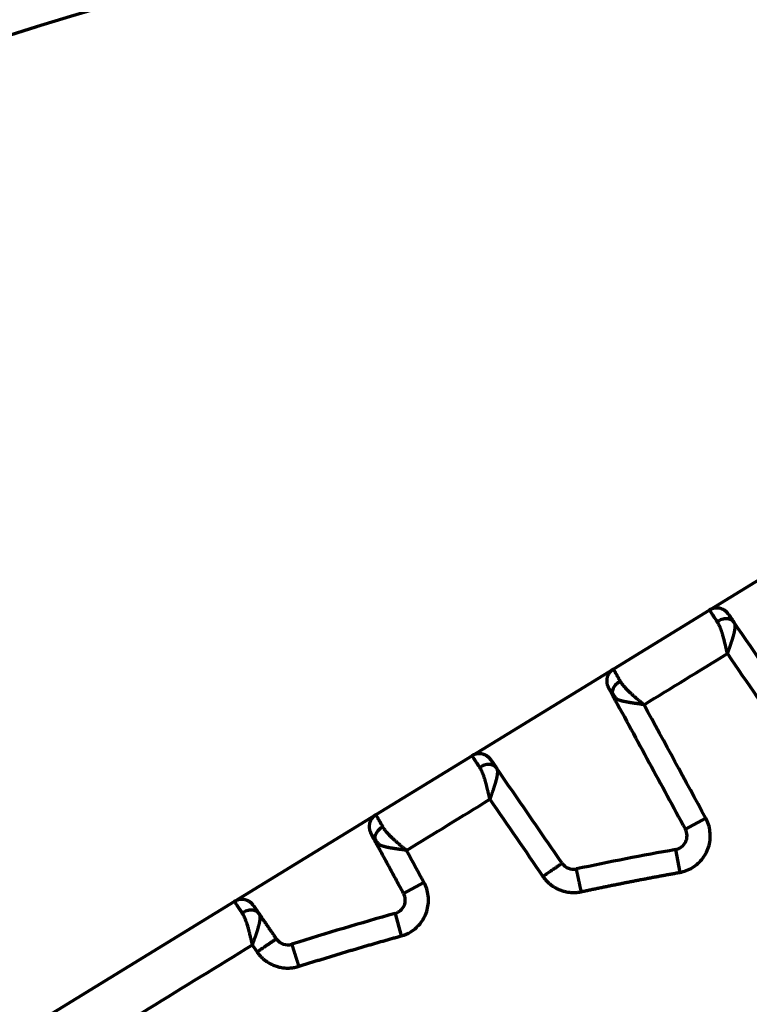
# Model space of a CAD drawing. Header units: millimetres. Extents: x -170 to 6906, y -2212 to 4257.
# Tile 119 of 256: x 4747 to 4763, y -1181 to -1159. Entities that reach past the tile are written whole.
import ezdxf

# ---------------------------------------------------------------- set-up
doc = ezdxf.new("R2010")
doc.units = ezdxf.units.MM
doc.layers.add('1', color=7, linetype='Continuous', true_color=0xffffff)

msp = doc.modelspace()

# ---------------------------------------------------------------- linework, layer by layer
at = {"color": 0, "lineweight": 18}
msp.add_arc((4772.638, -1241.784), 438.165, 198.70552, 161.36953, dxfattribs=at)
at = {"layer": '1', "color": 0, "linetype": 'Continuous', "lineweight": 70}
for p, q in [((4764.885, -1170.282), (4761.842, -1172.148)), ((4761.842, -1172.148), (4759.771, -1173.42)), ((4759.771, -1173.42), (4756.728, -1175.286)), ((4756.728, -1175.286), (4754.656, -1176.557)), ((4754.656, -1176.557), (4751.614, -1178.424)), ((4761.322, -1176.868), (4761.761, -1176.629)), ((4761.111, -1177.306), (4761.199, -1177.799)), ((4755.254, -1178.252), (4755.693, -1178.013)), ((4751.614, -1178.424), (4725.677, -1194.338)), ((4755.071, -1178.684), (4755.205, -1179.166))]:
    msp.add_line(p, q, dxfattribs=at)
for centre, radius, start, end in [((4772.638, -1241.784), 86, 47.14312, 175.23562), ((4761.058, -1177.011), 0.3, 280.1365, 28.5318), ((4772.638, -1241.784), 65.5, 100.13653, 102.03956), ((4758.913, -1177.431), 0.3, 214.5318, 282.0396), ((4754.99, -1178.395), 0.3, 285.5577, 28.5318), ((4772.638, -1241.784), 65.5, 105.55772, 107.58414), ((4752.76, -1179.059), 0.3, 214.5318, 287.5841)]:
    msp.add_arc(centre, radius, start, end, dxfattribs=at)
for points, weights in [([(4762.246, -1172.234), (4762.151, -1172.095), (4761.986, -1172.06), (4761.842, -1172.148)], [0.999999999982, 0.816916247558, 0.816916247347, 0.999999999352]), ([(4759.771, -1173.42), (4759.627, -1173.508), (4759.583, -1173.67), (4759.664, -1173.819)], [0.999999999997, 0.816916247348, 0.816916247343, 0.999999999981]), ([(4757.132, -1175.372), (4757.037, -1175.233), (4756.872, -1175.198), (4756.728, -1175.286)], [0.999999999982, 0.816916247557, 0.816916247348, 0.999999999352]), ([(4754.656, -1176.557), (4754.513, -1176.646), (4754.469, -1176.808), (4754.55, -1176.956)], [0.999999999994, 0.816916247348, 0.816916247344, 0.999999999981]), ([(4758.254, -1177.885), (4758.444, -1178.16), (4758.754, -1178.283), (4759.08, -1178.214)], [0.851405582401, 0.755725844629, 0.755725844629, 0.851405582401]), ([(4759.007, -1177.868), (4758.987, -1177.778), (4758.976, -1177.725), (4758.976, -1177.725)], [1, 0.901993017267, 0.852464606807, 0.851414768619]), ([(4759.08, -1178.214), (4759.052, -1178.079), (4759.026, -1177.958), (4759.007, -1177.868)], [0.851405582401, 0.852121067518, 0.901652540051, 1]), ([(4759.08, -1178.214), (4759.784, -1178.064), (4760.49, -1177.925), (4761.199, -1177.799)], [0.851405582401, 0.851327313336, 0.851327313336, 0.851405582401]), ([(4752.018, -1178.51), (4751.923, -1178.371), (4751.758, -1178.336), (4751.614, -1178.424)], [0.999999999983, 0.816916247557, 0.816916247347, 0.999999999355]), ([(4753.002, -1179.821), (4753.732, -1179.59), (4754.467, -1179.371), (4755.205, -1179.166)], [0.851405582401, 0.851316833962, 0.851316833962, 0.851405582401]), ([(4752.895, -1179.484), (4752.867, -1179.396), (4752.851, -1179.345), (4752.851, -1179.345)], [1, 0.901993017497, 0.852464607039, 0.851414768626]), ([(4753.002, -1179.821), (4752.96, -1179.689), (4752.923, -1179.572), (4752.895, -1179.484)], [0.851405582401, 0.852121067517, 0.90165254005, 1])]:
    msp.add_rational_spline(points, weights, degree=3, dxfattribs=at)
for points, degree, knots in [([(4762.009, -1172.398), (4762.006, -1172.395), (4762.002, -1172.389), (4761.996, -1172.379), (4761.99, -1172.37), (4761.983, -1172.361), (4761.978, -1172.352), (4761.972, -1172.343), (4761.966, -1172.334), (4761.96, -1172.326), (4761.955, -1172.318), (4761.95, -1172.31), (4761.944, -1172.302), (4761.939, -1172.294), (4761.934, -1172.287), (4761.929, -1172.279), (4761.925, -1172.272), (4761.92, -1172.265), (4761.916, -1172.259), (4761.911, -1172.252), (4761.907, -1172.246), (4761.903, -1172.24), (4761.899, -1172.234), (4761.895, -1172.228), (4761.892, -1172.223), (4761.888, -1172.217), (4761.885, -1172.212), (4761.882, -1172.207), (4761.878, -1172.203), (4761.875, -1172.198), (4761.873, -1172.194), (4761.87, -1172.19), (4761.867, -1172.186), (4761.865, -1172.182), (4761.862, -1172.179), (4761.86, -1172.175), (4761.858, -1172.172), (4761.856, -1172.169), (4761.854, -1172.167), (4761.853, -1172.164), (4761.851, -1172.162), (4761.85, -1172.16), (4761.848, -1172.158), (4761.847, -1172.156), (4761.846, -1172.154), (4761.845, -1172.153), (4761.844, -1172.152), (4761.844, -1172.151), (4761.843, -1172.15), (4761.843, -1172.149), (4761.842, -1172.149), (4761.842, -1172.148), (4761.842, -1172.148), (4761.842, -1172.148)], 3, [0, 0, 0, 0, 0.020739, 0.041434, 0.062086, 0.082694, 0.103258, 0.123779, 0.144256, 0.164689, 0.185079, 0.205425, 0.225728, 0.245987, 0.266202, 0.286374, 0.306502, 0.326587, 0.346628, 0.366625, 0.386579, 0.406489, 0.426356, 0.446179, 0.465959, 0.485695, 0.505387, 0.525036, 0.544642, 0.564204, 0.583722, 0.603197, 0.622629, 0.642017, 0.661361, 0.680662, 0.699919, 0.719133, 0.738304, 0.757431, 0.776514, 0.795555, 0.814551, 0.833504, 0.852414, 0.87128, 0.890103, 0.908883, 0.927619, 0.946311, 0.964961, 0.983566, 1, 1, 1, 1]), ([(4762.366, -1172.407), (4762.359, -1172.397), (4762.342, -1172.378), (4762.307, -1172.355), (4762.264, -1172.34), (4762.214, -1172.333), (4762.16, -1172.337), (4762.088, -1172.355), (4762.038, -1172.38), (4762.009, -1172.398)], 3, [0, 0, 0, 0, 0.125097, 0.250206, 0.375315, 0.500425, 0.625534, 0.750643, 1, 1, 1, 1]), ([(4762.226, -1173.086), (4762.225, -1173.081), (4762.223, -1173.071), (4762.219, -1173.056), (4762.216, -1173.04), (4762.213, -1173.025), (4762.209, -1173.01), (4762.206, -1172.995), (4762.203, -1172.98), (4762.199, -1172.965), (4762.196, -1172.951), (4762.192, -1172.936), (4762.189, -1172.922), (4762.185, -1172.907), (4762.182, -1172.893), (4762.178, -1172.879), (4762.175, -1172.865), (4762.172, -1172.851), (4762.168, -1172.837), (4762.164, -1172.824), (4762.161, -1172.81), (4762.157, -1172.797), (4762.154, -1172.784), (4762.15, -1172.771), (4762.147, -1172.758), (4762.143, -1172.745), (4762.14, -1172.732), (4762.136, -1172.719), (4762.133, -1172.707), (4762.129, -1172.695), (4762.124, -1172.677), (4762.118, -1172.656), (4762.11, -1172.63), (4762.101, -1172.604), (4762.093, -1172.58), (4762.084, -1172.556), (4762.075, -1172.534), (4762.066, -1172.512), (4762.057, -1172.491), (4762.048, -1172.471), (4762.038, -1172.451), (4762.028, -1172.433), (4762.019, -1172.415), (4762.012, -1172.404), (4762.009, -1172.398)], 3, [0, 0, 0, 0, 0.019759, 0.039422, 0.058989, 0.078461, 0.097836, 0.117116, 0.136301, 0.155391, 0.174386, 0.193286, 0.212091, 0.230802, 0.249419, 0.267942, 0.286372, 0.304707, 0.32295, 0.341099, 0.359156, 0.37712, 0.394991, 0.41277, 0.430457, 0.448053, 0.465557, 0.48297, 0.500291, 0.517522, 0.534663, 0.572858, 0.610609, 0.647927, 0.684825, 0.721312, 0.757402, 0.793107, 0.82844, 0.863413, 0.898042, 0.932339, 0.96632, 1, 1, 1, 1]), ([(4762.366, -1172.407), (4762.366, -1172.409), (4762.368, -1172.411), (4762.371, -1172.416), (4762.373, -1172.42), (4762.375, -1172.425), (4762.377, -1172.43), (4762.379, -1172.435), (4762.38, -1172.44), (4762.382, -1172.446), (4762.383, -1172.452), (4762.384, -1172.458), (4762.385, -1172.465), (4762.386, -1172.472), (4762.387, -1172.479), (4762.387, -1172.486), (4762.387, -1172.494), (4762.387, -1172.502), (4762.387, -1172.51), (4762.387, -1172.519), (4762.386, -1172.528), (4762.386, -1172.537), (4762.385, -1172.546), (4762.383, -1172.556), (4762.382, -1172.566), (4762.381, -1172.576), (4762.379, -1172.587), (4762.377, -1172.598), (4762.375, -1172.609), (4762.372, -1172.62), (4762.37, -1172.632), (4762.367, -1172.644), (4762.364, -1172.656), (4762.361, -1172.669), (4762.357, -1172.682), (4762.354, -1172.695), (4762.35, -1172.708), (4762.346, -1172.722), (4762.342, -1172.736), (4762.338, -1172.75), (4762.334, -1172.765), (4762.329, -1172.78), (4762.324, -1172.795), (4762.319, -1172.81), (4762.314, -1172.826), (4762.309, -1172.842), (4762.304, -1172.858), (4762.298, -1172.874), (4762.293, -1172.891), (4762.287, -1172.907), (4762.281, -1172.924), (4762.275, -1172.942), (4762.269, -1172.959), (4762.263, -1172.977), (4762.257, -1172.995), (4762.251, -1173.013), (4762.245, -1173.031), (4762.238, -1173.049), (4762.232, -1173.068), (4762.228, -1173.08), (4762.226, -1173.086)], 3, [0, 0, 0, 0, 0.013275, 0.026681, 0.040218, 0.053888, 0.06769, 0.081625, 0.095695, 0.109898, 0.124236, 0.13871, 0.15332, 0.168065, 0.182948, 0.197968, 0.213126, 0.228422, 0.243856, 0.25943, 0.275143, 0.290995, 0.306988, 0.323122, 0.339396, 0.355812, 0.372369, 0.389068, 0.405909, 0.422893, 0.44002, 0.45729, 0.474703, 0.49226, 0.509962, 0.527807, 0.545797, 0.563932, 0.582212, 0.600637, 0.619208, 0.637925, 0.656788, 0.675797, 0.694953, 0.714255, 0.733704, 0.7533, 0.773044, 0.792935, 0.812974, 0.833161, 0.853495, 0.873978, 0.89461, 0.91539, 0.936319, 0.957397, 0.978624, 1, 1, 1, 1]), ([(4759.771, -1173.42), (4759.771, -1173.42), (4759.771, -1173.42), (4759.771, -1173.42), (4759.771, -1173.421), (4759.772, -1173.421), (4759.772, -1173.422), (4759.773, -1173.424), (4759.774, -1173.425), (4759.775, -1173.427), (4759.776, -1173.429), (4759.777, -1173.431), (4759.779, -1173.434), (4759.78, -1173.437), (4759.782, -1173.44), (4759.784, -1173.443), (4759.786, -1173.447), (4759.788, -1173.45), (4759.79, -1173.454), (4759.793, -1173.459), (4759.795, -1173.463), (4759.798, -1173.468), (4759.801, -1173.473), (4759.804, -1173.478), (4759.807, -1173.484), (4759.81, -1173.49), (4759.813, -1173.496), (4759.817, -1173.502), (4759.821, -1173.509), (4759.825, -1173.515), (4759.829, -1173.523), (4759.833, -1173.53), (4759.837, -1173.537), (4759.841, -1173.545), (4759.846, -1173.553), (4759.851, -1173.562), (4759.856, -1173.57), (4759.861, -1173.579), (4759.866, -1173.588), (4759.871, -1173.598), (4759.876, -1173.607), (4759.882, -1173.617), (4759.888, -1173.627), (4759.893, -1173.637), (4759.899, -1173.648), (4759.906, -1173.659), (4759.912, -1173.67), (4759.916, -1173.677), (4759.918, -1173.681)], 3, [0, 0, 0, 0, 0.01928, 0.039899, 0.060571, 0.081296, 0.102074, 0.122906, 0.143792, 0.16473, 0.185722, 0.206768, 0.227866, 0.249018, 0.270224, 0.291483, 0.312795, 0.334161, 0.35558, 0.377052, 0.398578, 0.420158, 0.44179, 0.463477, 0.485216, 0.50701, 0.528856, 0.550756, 0.57271, 0.594717, 0.616778, 0.638892, 0.661059, 0.683281, 0.705555, 0.727884, 0.750265, 0.772701, 0.795189, 0.817732, 0.840328, 0.862977, 0.88568, 0.908437, 0.931248, 0.954111, 0.977029, 1, 1, 1, 1]), ([(4759.918, -1173.681), (4759.888, -1173.698), (4759.843, -1173.732), (4759.795, -1173.789), (4759.767, -1173.835), (4759.75, -1173.882), (4759.744, -1173.928), (4759.749, -1173.969), (4759.759, -1173.993), (4759.764, -1174.003)], 3, [0, 0, 0, 0, 0.249355, 0.374464, 0.499573, 0.624681, 0.74979, 0.874899, 1, 1, 1, 1]), ([(4759.918, -1173.681), (4759.92, -1173.684), (4759.924, -1173.69), (4759.929, -1173.699), (4759.935, -1173.708), (4759.942, -1173.717), (4759.948, -1173.726), (4759.955, -1173.736), (4759.962, -1173.745), (4759.969, -1173.754), (4759.977, -1173.764), (4759.985, -1173.773), (4759.993, -1173.783), (4760.001, -1173.793), (4760.009, -1173.802), (4760.018, -1173.812), (4760.027, -1173.822), (4760.036, -1173.832), (4760.046, -1173.842), (4760.055, -1173.852), (4760.065, -1173.862), (4760.075, -1173.873), (4760.086, -1173.883), (4760.096, -1173.893), (4760.107, -1173.904), (4760.121, -1173.917), (4760.138, -1173.932), (4760.157, -1173.95), (4760.178, -1173.969), (4760.199, -1173.988), (4760.22, -1174.007), (4760.242, -1174.026), (4760.264, -1174.046), (4760.287, -1174.065), (4760.31, -1174.085), (4760.334, -1174.105), (4760.358, -1174.125), (4760.383, -1174.146), (4760.408, -1174.166), (4760.424, -1174.18), (4760.433, -1174.186)], 3, [0, 0, 0, 0, 0.018205, 0.036497, 0.054878, 0.07335, 0.091916, 0.110578, 0.129338, 0.148199, 0.167163, 0.186231, 0.205407, 0.224692, 0.244089, 0.263599, 0.283224, 0.302966, 0.322828, 0.34281, 0.362916, 0.383147, 0.403504, 0.423989, 0.444605, 0.465352, 0.500948, 0.536935, 0.573315, 0.61009, 0.647263, 0.684834, 0.722807, 0.761183, 0.799963, 0.839151, 0.878746, 0.918752, 0.959169, 1, 1, 1, 1]), ([(4760.433, -1174.186), (4760.428, -1174.186), (4760.419, -1174.184), (4760.406, -1174.182), (4760.393, -1174.18), (4760.379, -1174.179), (4760.366, -1174.177), (4760.353, -1174.175), (4760.34, -1174.173), (4760.327, -1174.171), (4760.314, -1174.169), (4760.301, -1174.168), (4760.289, -1174.166), (4760.276, -1174.164), (4760.264, -1174.162), (4760.251, -1174.16), (4760.239, -1174.159), (4760.227, -1174.157), (4760.215, -1174.155), (4760.203, -1174.153), (4760.192, -1174.152), (4760.18, -1174.15), (4760.169, -1174.148), (4760.157, -1174.146), (4760.146, -1174.145), (4760.135, -1174.143), (4760.124, -1174.141), (4760.114, -1174.139), (4760.103, -1174.138), (4760.093, -1174.136), (4760.082, -1174.134), (4760.072, -1174.132), (4760.062, -1174.13), (4760.053, -1174.128), (4760.043, -1174.126), (4760.033, -1174.125), (4760.024, -1174.123), (4760.015, -1174.121), (4760.006, -1174.119), (4759.997, -1174.117), (4759.988, -1174.115), (4759.98, -1174.113), (4759.972, -1174.111), (4759.963, -1174.109), (4759.955, -1174.107), (4759.948, -1174.104), (4759.94, -1174.102), (4759.932, -1174.1), (4759.925, -1174.098), (4759.918, -1174.096), (4759.911, -1174.094), (4759.904, -1174.091), (4759.897, -1174.089), (4759.891, -1174.087), (4759.885, -1174.085), (4759.878, -1174.082), (4759.872, -1174.08), (4759.867, -1174.078), (4759.861, -1174.075), (4759.855, -1174.073), (4759.85, -1174.071), (4759.845, -1174.068), (4759.84, -1174.066), (4759.835, -1174.063), (4759.83, -1174.061), (4759.826, -1174.058), (4759.821, -1174.056), (4759.817, -1174.053), (4759.813, -1174.051), (4759.809, -1174.048), (4759.805, -1174.046), (4759.802, -1174.043), (4759.798, -1174.04), (4759.795, -1174.038), (4759.792, -1174.035), (4759.788, -1174.033), (4759.786, -1174.03), (4759.783, -1174.027), (4759.78, -1174.025), (4759.778, -1174.022), (4759.775, -1174.019), (4759.773, -1174.017), (4759.771, -1174.014), (4759.769, -1174.011), (4759.768, -1174.009), (4759.766, -1174.006), (4759.765, -1174.004), (4759.764, -1174.003)], 3, [0, 0, 0, 0, 0.014823, 0.029571, 0.044244, 0.058842, 0.073366, 0.087815, 0.10219, 0.11649, 0.130716, 0.144867, 0.158944, 0.172947, 0.186875, 0.20073, 0.21451, 0.228216, 0.241849, 0.255407, 0.268891, 0.282302, 0.295639, 0.308903, 0.322092, 0.335209, 0.348251, 0.361221, 0.374117, 0.38694, 0.39969, 0.412366, 0.42497, 0.437501, 0.449959, 0.462344, 0.474656, 0.486896, 0.499063, 0.511158, 0.523181, 0.535131, 0.54701, 0.558816, 0.57055, 0.582212, 0.593803, 0.605322, 0.616769, 0.628145, 0.63945, 0.650683, 0.661845, 0.672936, 0.683956, 0.694906, 0.705785, 0.716593, 0.727331, 0.737999, 0.748596, 0.759123, 0.769581, 0.779969, 0.790287, 0.800536, 0.810715, 0.820825, 0.830866, 0.840839, 0.850742, 0.860577, 0.870344, 0.880043, 0.889673, 0.899236, 0.908731, 0.918158, 0.927518, 0.936811, 0.946037, 0.955197, 0.964289, 0.973316, 0.982276, 0.991171, 1, 1, 1, 1]), ([(4756.895, -1175.536), (4756.892, -1175.533), (4756.888, -1175.527), (4756.882, -1175.517), (4756.875, -1175.508), (4756.869, -1175.499), (4756.863, -1175.49), (4756.858, -1175.481), (4756.852, -1175.472), (4756.846, -1175.464), (4756.841, -1175.455), (4756.835, -1175.447), (4756.83, -1175.44), (4756.825, -1175.432), (4756.82, -1175.424), (4756.815, -1175.417), (4756.811, -1175.41), (4756.806, -1175.403), (4756.802, -1175.397), (4756.797, -1175.39), (4756.793, -1175.384), (4756.789, -1175.378), (4756.785, -1175.372), (4756.781, -1175.366), (4756.778, -1175.361), (4756.774, -1175.355), (4756.771, -1175.35), (4756.767, -1175.345), (4756.764, -1175.341), (4756.761, -1175.336), (4756.758, -1175.332), (4756.756, -1175.328), (4756.753, -1175.324), (4756.751, -1175.32), (4756.748, -1175.317), (4756.746, -1175.313), (4756.744, -1175.31), (4756.742, -1175.307), (4756.74, -1175.304), (4756.739, -1175.302), (4756.737, -1175.3), (4756.736, -1175.297), (4756.734, -1175.295), (4756.733, -1175.294), (4756.732, -1175.292), (4756.731, -1175.291), (4756.73, -1175.29), (4756.73, -1175.288), (4756.729, -1175.288), (4756.729, -1175.287), (4756.728, -1175.287), (4756.728, -1175.286), (4756.728, -1175.286), (4756.728, -1175.286)], 3, [0, 0, 0, 0, 0.020739, 0.041434, 0.062086, 0.082694, 0.103258, 0.123779, 0.144256, 0.164689, 0.185079, 0.205425, 0.225728, 0.245987, 0.266202, 0.286374, 0.306502, 0.326587, 0.346628, 0.366625, 0.386579, 0.406489, 0.426356, 0.446179, 0.465959, 0.485695, 0.505387, 0.525036, 0.544642, 0.564204, 0.583722, 0.603197, 0.622629, 0.642017, 0.661361, 0.680662, 0.699919, 0.719133, 0.738304, 0.757431, 0.776514, 0.795555, 0.814551, 0.833504, 0.852414, 0.87128, 0.890103, 0.908883, 0.927619, 0.946311, 0.964961, 0.983566, 1, 1, 1, 1]), ([(4757.251, -1175.545), (4757.245, -1175.535), (4757.228, -1175.516), (4757.193, -1175.493), (4757.15, -1175.477), (4757.1, -1175.471), (4757.046, -1175.475), (4756.974, -1175.492), (4756.924, -1175.517), (4756.895, -1175.536)], 3, [0, 0, 0, 0, 0.125097, 0.250206, 0.375315, 0.500425, 0.625534, 0.750643, 1, 1, 1, 1]), ([(4757.112, -1176.224), (4757.111, -1176.219), (4757.108, -1176.209), (4757.105, -1176.193), (4757.102, -1176.178), (4757.099, -1176.163), (4757.095, -1176.148), (4757.092, -1176.133), (4757.089, -1176.118), (4757.085, -1176.103), (4757.082, -1176.089), (4757.078, -1176.074), (4757.075, -1176.06), (4757.071, -1176.045), (4757.068, -1176.031), (4757.064, -1176.017), (4757.061, -1176.003), (4757.057, -1175.989), (4757.054, -1175.975), (4757.05, -1175.962), (4757.047, -1175.948), (4757.043, -1175.935), (4757.04, -1175.922), (4757.036, -1175.908), (4757.033, -1175.895), (4757.029, -1175.883), (4757.026, -1175.87), (4757.022, -1175.857), (4757.019, -1175.845), (4757.015, -1175.832), (4757.01, -1175.815), (4757.004, -1175.794), (4756.996, -1175.767), (4756.987, -1175.742), (4756.979, -1175.718), (4756.97, -1175.694), (4756.961, -1175.672), (4756.952, -1175.65), (4756.943, -1175.629), (4756.933, -1175.608), (4756.924, -1175.589), (4756.914, -1175.571), (4756.905, -1175.553), (4756.898, -1175.542), (4756.895, -1175.536)], 3, [0, 0, 0, 0, 0.019759, 0.039422, 0.058989, 0.078461, 0.097836, 0.117116, 0.136301, 0.155391, 0.174386, 0.193286, 0.212091, 0.230802, 0.249419, 0.267942, 0.286372, 0.304707, 0.32295, 0.341099, 0.359156, 0.37712, 0.394991, 0.41277, 0.430457, 0.448053, 0.465557, 0.48297, 0.500291, 0.517522, 0.534663, 0.572858, 0.610609, 0.647927, 0.684825, 0.721312, 0.757402, 0.793107, 0.82844, 0.863413, 0.898042, 0.932339, 0.96632, 1, 1, 1, 1]), ([(4757.251, -1175.545), (4757.252, -1175.547), (4757.254, -1175.549), (4757.256, -1175.553), (4757.259, -1175.558), (4757.261, -1175.563), (4757.263, -1175.567), (4757.265, -1175.573), (4757.266, -1175.578), (4757.268, -1175.584), (4757.269, -1175.59), (4757.27, -1175.596), (4757.271, -1175.603), (4757.272, -1175.61), (4757.273, -1175.617), (4757.273, -1175.624), (4757.273, -1175.632), (4757.273, -1175.64), (4757.273, -1175.648), (4757.273, -1175.657), (4757.272, -1175.666), (4757.271, -1175.675), (4757.27, -1175.684), (4757.269, -1175.694), (4757.268, -1175.704), (4757.266, -1175.714), (4757.265, -1175.725), (4757.263, -1175.736), (4757.261, -1175.747), (4757.258, -1175.758), (4757.256, -1175.77), (4757.253, -1175.782), (4757.25, -1175.794), (4757.247, -1175.807), (4757.243, -1175.82), (4757.24, -1175.833), (4757.236, -1175.846), (4757.232, -1175.86), (4757.228, -1175.874), (4757.224, -1175.888), (4757.219, -1175.903), (4757.215, -1175.918), (4757.21, -1175.933), (4757.205, -1175.948), (4757.2, -1175.964), (4757.195, -1175.979), (4757.19, -1175.996), (4757.184, -1176.012), (4757.178, -1176.028), (4757.173, -1176.045), (4757.167, -1176.062), (4757.161, -1176.079), (4757.155, -1176.097), (4757.149, -1176.114), (4757.143, -1176.132), (4757.137, -1176.15), (4757.13, -1176.169), (4757.124, -1176.187), (4757.118, -1176.205), (4757.114, -1176.218), (4757.112, -1176.224)], 3, [0, 0, 0, 0, 0.013275, 0.026681, 0.040218, 0.053888, 0.06769, 0.081625, 0.095695, 0.109898, 0.124236, 0.13871, 0.15332, 0.168065, 0.182948, 0.197968, 0.213126, 0.228422, 0.243856, 0.25943, 0.275143, 0.290995, 0.306988, 0.323122, 0.339396, 0.355812, 0.372369, 0.389068, 0.405909, 0.422893, 0.44002, 0.45729, 0.474703, 0.49226, 0.509962, 0.527807, 0.545797, 0.563932, 0.582212, 0.600637, 0.619208, 0.637925, 0.656788, 0.675797, 0.694953, 0.714255, 0.733704, 0.7533, 0.773044, 0.792935, 0.812974, 0.833161, 0.853495, 0.873978, 0.89461, 0.91539, 0.936319, 0.957397, 0.978624, 1, 1, 1, 1]), ([(4754.656, -1176.557), (4754.656, -1176.557), (4754.656, -1176.557), (4754.657, -1176.558), (4754.657, -1176.558), (4754.657, -1176.559), (4754.658, -1176.56), (4754.659, -1176.562), (4754.66, -1176.563), (4754.661, -1176.565), (4754.662, -1176.567), (4754.663, -1176.569), (4754.665, -1176.572), (4754.666, -1176.575), (4754.668, -1176.578), (4754.67, -1176.581), (4754.672, -1176.584), (4754.674, -1176.588), (4754.676, -1176.592), (4754.678, -1176.596), (4754.681, -1176.601), (4754.684, -1176.606), (4754.687, -1176.611), (4754.69, -1176.616), (4754.693, -1176.622), (4754.696, -1176.628), (4754.699, -1176.634), (4754.703, -1176.64), (4754.707, -1176.646), (4754.711, -1176.653), (4754.715, -1176.66), (4754.719, -1176.668), (4754.723, -1176.675), (4754.727, -1176.683), (4754.732, -1176.691), (4754.737, -1176.7), (4754.742, -1176.708), (4754.746, -1176.717), (4754.752, -1176.726), (4754.757, -1176.736), (4754.762, -1176.745), (4754.768, -1176.755), (4754.774, -1176.765), (4754.779, -1176.775), (4754.785, -1176.786), (4754.791, -1176.797), (4754.798, -1176.808), (4754.802, -1176.815), (4754.804, -1176.819)], 3, [0, 0, 0, 0, 0.01928, 0.039899, 0.060571, 0.081296, 0.102074, 0.122906, 0.143792, 0.16473, 0.185722, 0.206768, 0.227866, 0.249018, 0.270224, 0.291483, 0.312795, 0.334161, 0.35558, 0.377052, 0.398578, 0.420158, 0.44179, 0.463477, 0.485216, 0.50701, 0.528856, 0.550756, 0.57271, 0.594717, 0.616778, 0.638892, 0.661059, 0.683281, 0.705555, 0.727884, 0.750265, 0.772701, 0.795189, 0.817732, 0.840328, 0.862977, 0.88568, 0.908437, 0.931248, 0.954111, 0.977029, 1, 1, 1, 1]), ([(4754.804, -1176.819), (4754.774, -1176.836), (4754.729, -1176.87), (4754.681, -1176.926), (4754.653, -1176.973), (4754.636, -1177.02), (4754.63, -1177.066), (4754.635, -1177.107), (4754.644, -1177.131), (4754.65, -1177.141)], 3, [0, 0, 0, 0, 0.249355, 0.374464, 0.499573, 0.624681, 0.74979, 0.874899, 1, 1, 1, 1]), ([(4754.804, -1176.819), (4754.806, -1176.822), (4754.81, -1176.828), (4754.815, -1176.837), (4754.821, -1176.846), (4754.828, -1176.855), (4754.834, -1176.864), (4754.841, -1176.873), (4754.848, -1176.883), (4754.855, -1176.892), (4754.863, -1176.902), (4754.87, -1176.911), (4754.878, -1176.921), (4754.887, -1176.93), (4754.895, -1176.94), (4754.904, -1176.95), (4754.913, -1176.96), (4754.922, -1176.97), (4754.931, -1176.98), (4754.941, -1176.99), (4754.951, -1177), (4754.961, -1177.011), (4754.972, -1177.021), (4754.982, -1177.031), (4754.993, -1177.042), (4755.007, -1177.055), (4755.023, -1177.07), (4755.043, -1177.088), (4755.064, -1177.107), (4755.085, -1177.126), (4755.106, -1177.145), (4755.128, -1177.164), (4755.15, -1177.183), (4755.173, -1177.203), (4755.196, -1177.223), (4755.22, -1177.243), (4755.244, -1177.263), (4755.269, -1177.283), (4755.294, -1177.304), (4755.31, -1177.317), (4755.319, -1177.324)], 3, [0, 0, 0, 0, 0.018205, 0.036497, 0.054878, 0.07335, 0.091916, 0.110578, 0.129338, 0.148199, 0.167163, 0.186231, 0.205407, 0.224692, 0.244089, 0.263599, 0.283224, 0.302966, 0.322828, 0.34281, 0.362916, 0.383147, 0.403504, 0.423989, 0.444605, 0.465352, 0.500948, 0.536935, 0.573315, 0.61009, 0.647263, 0.684834, 0.722807, 0.761183, 0.799963, 0.839151, 0.878746, 0.918752, 0.959169, 1, 1, 1, 1]), ([(4761.476, -1177.693), (4761.52, -1177.666), (4761.56, -1177.636), (4761.635, -1177.568), (4761.669, -1177.53), (4761.73, -1177.449), (4761.756, -1177.405), (4761.8, -1177.314), (4761.818, -1177.267), (4761.844, -1177.169), (4761.852, -1177.119), (4761.86, -1177.018), (4761.858, -1176.967), (4761.846, -1176.866), (4761.836, -1176.817), (4761.805, -1176.72), (4761.785, -1176.673), (4761.761, -1176.629)], 3, [0, 0, 0, 0, 0.125, 0.125, 0.25, 0.25, 0.375, 0.375, 0.5, 0.5, 0.625, 0.625, 0.75, 0.75, 0.875, 0.875, 1, 1, 1, 1]), ([(4754.65, -1177.141), (4754.603, -1177.054), (4754.55, -1176.957), (4754.55, -1176.956)], 2, [0, 0, 0, 0.501768, 1, 1, 1]), ([(4755.319, -1177.324), (4755.314, -1177.324), (4755.305, -1177.322), (4755.292, -1177.32), (4755.278, -1177.318), (4755.265, -1177.316), (4755.252, -1177.314), (4755.239, -1177.313), (4755.226, -1177.311), (4755.213, -1177.309), (4755.2, -1177.307), (4755.187, -1177.305), (4755.175, -1177.304), (4755.162, -1177.302), (4755.15, -1177.3), (4755.137, -1177.298), (4755.125, -1177.297), (4755.113, -1177.295), (4755.101, -1177.293), (4755.089, -1177.291), (4755.077, -1177.29), (4755.066, -1177.288), (4755.055, -1177.286), (4755.043, -1177.284), (4755.032, -1177.283), (4755.021, -1177.281), (4755.01, -1177.279), (4755, -1177.277), (4754.989, -1177.275), (4754.979, -1177.274), (4754.968, -1177.272), (4754.958, -1177.27), (4754.948, -1177.268), (4754.938, -1177.266), (4754.929, -1177.264), (4754.919, -1177.262), (4754.91, -1177.26), (4754.901, -1177.259), (4754.892, -1177.257), (4754.883, -1177.255), (4754.874, -1177.253), (4754.866, -1177.251), (4754.858, -1177.249), (4754.849, -1177.246), (4754.841, -1177.244), (4754.834, -1177.242), (4754.826, -1177.24), (4754.818, -1177.238), (4754.811, -1177.236), (4754.804, -1177.234), (4754.797, -1177.231), (4754.79, -1177.229), (4754.783, -1177.227), (4754.777, -1177.225), (4754.77, -1177.222), (4754.764, -1177.22), (4754.758, -1177.218), (4754.752, -1177.216), (4754.747, -1177.213), (4754.741, -1177.211), (4754.736, -1177.208), (4754.731, -1177.206), (4754.726, -1177.204), (4754.721, -1177.201), (4754.716, -1177.199), (4754.711, -1177.196), (4754.707, -1177.194), (4754.703, -1177.191), (4754.699, -1177.189), (4754.695, -1177.186), (4754.691, -1177.183), (4754.687, -1177.181), (4754.684, -1177.178), (4754.681, -1177.176), (4754.677, -1177.173), (4754.674, -1177.17), (4754.671, -1177.168), (4754.669, -1177.165), (4754.666, -1177.163), (4754.664, -1177.16), (4754.661, -1177.157), (4754.659, -1177.155), (4754.657, -1177.152), (4754.655, -1177.149), (4754.653, -1177.147), (4754.652, -1177.144), (4754.651, -1177.142), (4754.65, -1177.141)], 3, [0, 0, 0, 0, 0.014823, 0.029571, 0.044244, 0.058842, 0.073366, 0.087815, 0.10219, 0.11649, 0.130716, 0.144867, 0.158944, 0.172947, 0.186875, 0.20073, 0.21451, 0.228216, 0.241849, 0.255407, 0.268891, 0.282302, 0.295639, 0.308903, 0.322092, 0.335209, 0.348251, 0.361221, 0.374117, 0.38694, 0.39969, 0.412366, 0.42497, 0.437501, 0.449959, 0.462344, 0.474656, 0.486896, 0.499063, 0.511158, 0.523181, 0.535131, 0.54701, 0.558816, 0.57055, 0.582212, 0.593803, 0.605322, 0.616769, 0.628145, 0.63945, 0.650683, 0.661845, 0.672936, 0.683956, 0.694906, 0.705785, 0.716593, 0.727331, 0.737999, 0.748596, 0.759123, 0.769581, 0.779969, 0.790287, 0.800536, 0.810715, 0.820825, 0.830866, 0.840839, 0.850742, 0.860577, 0.870344, 0.880043, 0.889673, 0.899236, 0.908731, 0.918158, 0.927518, 0.936811, 0.946037, 0.955197, 0.964289, 0.973316, 0.982276, 0.991171, 1, 1, 1, 1]), ([(4758.254, -1177.885), (4758.281, -1177.866), (4758.308, -1177.848), (4758.361, -1177.811), (4758.387, -1177.794), (4758.437, -1177.759), (4758.461, -1177.743), (4758.506, -1177.712), (4758.527, -1177.698), (4758.565, -1177.671), (4758.582, -1177.659), (4758.612, -1177.639), (4758.625, -1177.63), (4758.645, -1177.616), (4758.653, -1177.61), (4758.664, -1177.603), (4758.666, -1177.601), (4758.666, -1177.601)], 3, [0, 0, 0, 0, 0.125, 0.125, 0.25, 0.25, 0.375, 0.375, 0.5, 0.5, 0.625, 0.625, 0.75, 0.75, 0.875, 0.875, 1, 1, 1, 1]), ([(4761.199, -1177.799), (4761.248, -1177.79), (4761.296, -1177.776), (4761.389, -1177.741), (4761.434, -1177.719), (4761.476, -1177.693)], 3, [0, 0, 0, 0, 0.5, 0.5, 1, 1, 1, 1]), ([(4755.409, -1179.077), (4755.452, -1179.05), (4755.492, -1179.02), (4755.567, -1178.951), (4755.601, -1178.914), (4755.662, -1178.833), (4755.688, -1178.789), (4755.732, -1178.698), (4755.75, -1178.65), (4755.776, -1178.553), (4755.785, -1178.502), (4755.792, -1178.401), (4755.791, -1178.351), (4755.779, -1178.25), (4755.768, -1178.2), (4755.737, -1178.104), (4755.717, -1178.057), (4755.693, -1178.013)], 3, [0, 0, 0, 0, 0.125, 0.125, 0.25, 0.25, 0.375, 0.375, 0.5, 0.5, 0.625, 0.625, 0.75, 0.75, 0.875, 0.875, 1, 1, 1, 1]), ([(4751.78, -1178.674), (4751.778, -1178.671), (4751.774, -1178.664), (4751.768, -1178.655), (4751.761, -1178.646), (4751.755, -1178.636), (4751.749, -1178.627), (4751.743, -1178.619), (4751.738, -1178.61), (4751.732, -1178.602), (4751.727, -1178.593), (4751.721, -1178.585), (4751.716, -1178.577), (4751.711, -1178.57), (4751.706, -1178.562), (4751.701, -1178.555), (4751.696, -1178.548), (4751.692, -1178.541), (4751.687, -1178.534), (4751.683, -1178.528), (4751.679, -1178.522), (4751.675, -1178.515), (4751.671, -1178.51), (4751.667, -1178.504), (4751.664, -1178.498), (4751.66, -1178.493), (4751.657, -1178.488), (4751.653, -1178.483), (4751.65, -1178.478), (4751.647, -1178.474), (4751.644, -1178.47), (4751.642, -1178.465), (4751.639, -1178.462), (4751.637, -1178.458), (4751.634, -1178.454), (4751.632, -1178.451), (4751.63, -1178.448), (4751.628, -1178.445), (4751.626, -1178.442), (4751.625, -1178.44), (4751.623, -1178.437), (4751.622, -1178.435), (4751.62, -1178.433), (4751.619, -1178.431), (4751.618, -1178.43), (4751.617, -1178.429), (4751.616, -1178.427), (4751.616, -1178.426), (4751.615, -1178.426), (4751.615, -1178.425), (4751.614, -1178.424), (4751.614, -1178.424), (4751.614, -1178.424), (4751.614, -1178.424)], 3, [0, 0, 0, 0, 0.020739, 0.041434, 0.062085, 0.082693, 0.103257, 0.123778, 0.144255, 0.164688, 0.185078, 0.205424, 0.225727, 0.245985, 0.266201, 0.286372, 0.306501, 0.326585, 0.346626, 0.366623, 0.386577, 0.406487, 0.426354, 0.446177, 0.465957, 0.485693, 0.505385, 0.525034, 0.544639, 0.564201, 0.58372, 0.603195, 0.622626, 0.642014, 0.661358, 0.680659, 0.699916, 0.71913, 0.738301, 0.757427, 0.776511, 0.795551, 0.814547, 0.833501, 0.85241, 0.871276, 0.890099, 0.908879, 0.927615, 0.946307, 0.964956, 0.983562, 1, 1, 1, 1]), ([(4752.137, -1178.683), (4752.13, -1178.673), (4752.114, -1178.654), (4752.079, -1178.631), (4752.036, -1178.615), (4751.986, -1178.609), (4751.932, -1178.613), (4751.86, -1178.63), (4751.809, -1178.655), (4751.78, -1178.674)], 3, [0, 0, 0, 0, 0.125097, 0.250206, 0.375315, 0.500425, 0.625534, 0.750643, 1, 1, 1, 1]), ([(4751.999, -1179.361), (4751.998, -1179.356), (4751.995, -1179.345), (4751.992, -1179.329), (4751.988, -1179.313), (4751.984, -1179.296), (4751.98, -1179.279), (4751.976, -1179.261), (4751.972, -1179.244), (4751.968, -1179.225), (4751.963, -1179.207), (4751.959, -1179.188), (4751.954, -1179.17), (4751.949, -1179.15), (4751.94, -1179.116), (4751.928, -1179.069), (4751.912, -1179.011), (4751.898, -1178.961), (4751.886, -1178.921), (4751.876, -1178.889), (4751.868, -1178.864), (4751.859, -1178.839), (4751.85, -1178.816), (4751.841, -1178.793), (4751.831, -1178.771), (4751.821, -1178.75), (4751.811, -1178.73), (4751.801, -1178.71), (4751.791, -1178.692), (4751.784, -1178.68), (4751.78, -1178.674)], 3, [0, 0, 0, 0, 0.020292, 0.041033, 0.062224, 0.083864, 0.105954, 0.128495, 0.151487, 0.17493, 0.198825, 0.223172, 0.247971, 0.273223, 0.298927, 0.384595, 0.46269, 0.533228, 0.596232, 0.634298, 0.672049, 0.709498, 0.746658, 0.783546, 0.820176, 0.856562, 0.892722, 0.928671, 0.964425, 1, 1, 1, 1]), ([(4752.137, -1178.683), (4752.138, -1178.684), (4752.14, -1178.687), (4752.142, -1178.69), (4752.144, -1178.694), (4752.146, -1178.698), (4752.148, -1178.703), (4752.149, -1178.707), (4752.151, -1178.712), (4752.152, -1178.717), (4752.154, -1178.722), (4752.155, -1178.727), (4752.156, -1178.733), (4752.157, -1178.738), (4752.157, -1178.744), (4752.158, -1178.75), (4752.158, -1178.757), (4752.159, -1178.763), (4752.159, -1178.77), (4752.159, -1178.777), (4752.159, -1178.784), (4752.158, -1178.791), (4752.158, -1178.799), (4752.157, -1178.807), (4752.157, -1178.815), (4752.156, -1178.823), (4752.155, -1178.831), (4752.154, -1178.84), (4752.152, -1178.848), (4752.151, -1178.857), (4752.149, -1178.866), (4752.147, -1178.876), (4752.146, -1178.885), (4752.144, -1178.895), (4752.141, -1178.905), (4752.139, -1178.915), (4752.136, -1178.928), (4752.133, -1178.942), (4752.128, -1178.959), (4752.124, -1178.976), (4752.119, -1178.994), (4752.113, -1179.013), (4752.108, -1179.032), (4752.102, -1179.052), (4752.095, -1179.073), (4752.089, -1179.094), (4752.082, -1179.116), (4752.074, -1179.138), (4752.067, -1179.161), (4752.059, -1179.184), (4752.051, -1179.208), (4752.042, -1179.232), (4752.034, -1179.257), (4752.025, -1179.283), (4752.016, -1179.308), (4752.008, -1179.335), (4752.002, -1179.352), (4751.999, -1179.361)], 3, [0, 0, 0, 0, 0.011987, 0.02405, 0.036189, 0.048405, 0.060697, 0.073066, 0.085513, 0.098038, 0.110641, 0.123323, 0.136083, 0.148923, 0.161842, 0.174842, 0.187921, 0.201081, 0.214322, 0.227644, 0.241047, 0.254533, 0.2681, 0.281749, 0.295481, 0.309296, 0.323194, 0.337175, 0.351239, 0.365388, 0.379621, 0.393938, 0.408339, 0.422825, 0.437397, 0.452053, 0.466795, 0.489551, 0.512713, 0.536284, 0.560264, 0.584653, 0.609452, 0.634662, 0.660283, 0.686316, 0.712761, 0.73962, 0.766891, 0.794577, 0.822677, 0.851191, 0.880121, 0.909467, 0.939228, 0.969406, 1, 1, 1, 1]), ([(4752.099, -1179.51), (4752.101, -1179.508), (4752.105, -1179.505), (4752.112, -1179.501), (4752.119, -1179.496), (4752.126, -1179.491), (4752.134, -1179.486), (4752.142, -1179.481), (4752.149, -1179.476), (4752.158, -1179.47), (4752.166, -1179.465), (4752.174, -1179.459), (4752.183, -1179.453), (4752.192, -1179.447), (4752.201, -1179.441), (4752.21, -1179.435), (4752.219, -1179.429), (4752.228, -1179.423), (4752.238, -1179.416), (4752.248, -1179.409), (4752.257, -1179.403), (4752.267, -1179.396), (4752.277, -1179.389), (4752.287, -1179.383), (4752.297, -1179.376), (4752.307, -1179.369), (4752.318, -1179.362), (4752.328, -1179.355), (4752.338, -1179.348), (4752.348, -1179.341), (4752.358, -1179.334), (4752.368, -1179.328), (4752.378, -1179.321), (4752.388, -1179.314), (4752.397, -1179.308), (4752.406, -1179.301), (4752.416, -1179.295), (4752.425, -1179.289), (4752.433, -1179.283), (4752.442, -1179.277), (4752.45, -1179.272), (4752.458, -1179.266), (4752.465, -1179.261), (4752.472, -1179.256), (4752.479, -1179.252), (4752.485, -1179.248), (4752.49, -1179.244), (4752.495, -1179.241), (4752.5, -1179.237), (4752.504, -1179.235), (4752.507, -1179.233), (4752.509, -1179.231), (4752.511, -1179.23), (4752.513, -1179.229), (4752.513, -1179.229), (4752.513, -1179.229)], 3, [0, 0, 0, 0, 0.010121, 0.020579, 0.031373, 0.042503, 0.05397, 0.065773, 0.077912, 0.090388, 0.103201, 0.116349, 0.129835, 0.143656, 0.157814, 0.172309, 0.18714, 0.202307, 0.217811, 0.233651, 0.249827, 0.26634, 0.28319, 0.300376, 0.317898, 0.335757, 0.353952, 0.372483, 0.391351, 0.410556, 0.430097, 0.449974, 0.470187, 0.490738, 0.511624, 0.532847, 0.554406, 0.576302, 0.598534, 0.621103, 0.644008, 0.667249, 0.690827, 0.714741, 0.738992, 0.763579, 0.788502, 0.813762, 0.839358, 0.865291, 0.89156, 0.918165, 0.945107, 0.972385, 1, 1, 1, 1]), ([(4752.099, -1179.51), (4752.102, -1179.515), (4752.11, -1179.527), (4752.122, -1179.544), (4752.137, -1179.563), (4752.153, -1179.583), (4752.173, -1179.605), (4752.195, -1179.628), (4752.219, -1179.651), (4752.247, -1179.675), (4752.301, -1179.717), (4752.373, -1179.762), (4752.45, -1179.796), (4752.5, -1179.814), (4752.537, -1179.826), (4752.578, -1179.837), (4752.629, -1179.848), (4752.679, -1179.855), (4752.721, -1179.858), (4752.747, -1179.859), (4752.763, -1179.859), (4752.778, -1179.859), (4752.794, -1179.858), (4752.809, -1179.857), (4752.824, -1179.856), (4752.839, -1179.855), (4752.854, -1179.853), (4752.869, -1179.851), (4752.884, -1179.849), (4752.899, -1179.846), (4752.914, -1179.844), (4752.929, -1179.841), (4752.944, -1179.837), (4752.958, -1179.834), (4752.973, -1179.83), (4752.987, -1179.826), (4752.997, -1179.823), (4753.002, -1179.821)], 3, [0, 0, 0, 0, 0.018694, 0.039705, 0.063081, 0.088869, 0.117118, 0.14787, 0.181163, 0.217028, 0.255486, 0.381609, 0.464019, 0.50148, 0.537684, 0.579124, 0.625719, 0.688522, 0.729317, 0.748452, 0.763266, 0.778091, 0.792927, 0.80777, 0.822616, 0.837464, 0.852309, 0.867149, 0.881981, 0.896802, 0.91161, 0.9264, 0.941171, 0.955919, 0.970642, 0.985336, 1, 1, 1, 1])]:
    msp.add_open_spline(points, degree=degree, knots=knots, dxfattribs=at)
for points, degree in [([(4762.246, -1172.234), (4762.246, -1172.234), (4762.308, -1172.324), (4762.366, -1172.407)], 2), ([(4765.214, -1176.547), (4764.739, -1175.857), (4763.79, -1174.477), (4762.84, -1173.097), (4762.366, -1172.407)], 3), ([(4760.433, -1174.186), (4761.031, -1173.82), (4761.628, -1173.453), (4762.226, -1173.086)], 3), ([(4762.226, -1173.086), (4763.085, -1174.334), (4763.943, -1175.582), (4764.802, -1176.83)], 3), ([(4759.664, -1173.819), (4759.664, -1173.819), (4759.701, -1173.886), (4759.764, -1174.003)], 3), ([(4759.746, -1173.928), (4759.787, -1174.015), (4759.863, -1174.079)], 2), ([(4759.764, -1174.003), (4760.024, -1174.481), (4760.543, -1175.436), (4761.062, -1176.39), (4761.322, -1176.868)], 3), ([(4761.761, -1176.629), (4761.318, -1175.815), (4760.876, -1175.001), (4760.433, -1174.186)], 3), ([(4757.132, -1175.372), (4757.132, -1175.372), (4757.194, -1175.462), (4757.251, -1175.545)], 2), ([(4758.666, -1177.601), (4758.431, -1177.259), (4757.959, -1176.573), (4757.487, -1175.888), (4757.251, -1175.545)], 3), ([(4755.319, -1177.324), (4755.916, -1176.958), (4756.514, -1176.591), (4757.112, -1176.224)], 3), ([(4757.112, -1176.224), (4757.493, -1176.778), (4757.874, -1177.331), (4758.254, -1177.885)], 3), ([(4754.632, -1177.065), (4754.673, -1177.153), (4754.749, -1177.216)], 2), ([(4755.254, -1178.252), (4754.65, -1177.141)], 1), ([(4755.693, -1178.013), (4755.568, -1177.783), (4755.444, -1177.554), (4755.319, -1177.324)], 3), ([(4752.018, -1178.51), (4752.018, -1178.51), (4752.08, -1178.6), (4752.137, -1178.683)], 2), ([(4752.137, -1178.683), (4752.513, -1179.229)], 1), ([(4755.205, -1179.166), (4755.277, -1179.146), (4755.345, -1179.116), (4755.409, -1179.077)], 3), ([(4747.544, -1182.095), (4749.029, -1181.183), (4750.514, -1180.272), (4751.999, -1179.361)], 3), ([(4751.999, -1179.361), (4752.032, -1179.411), (4752.065, -1179.46), (4752.099, -1179.51)], 3)]:
    msp.add_open_spline(points, degree=degree, dxfattribs=at)

doc.saveas('drawing.dxf')
